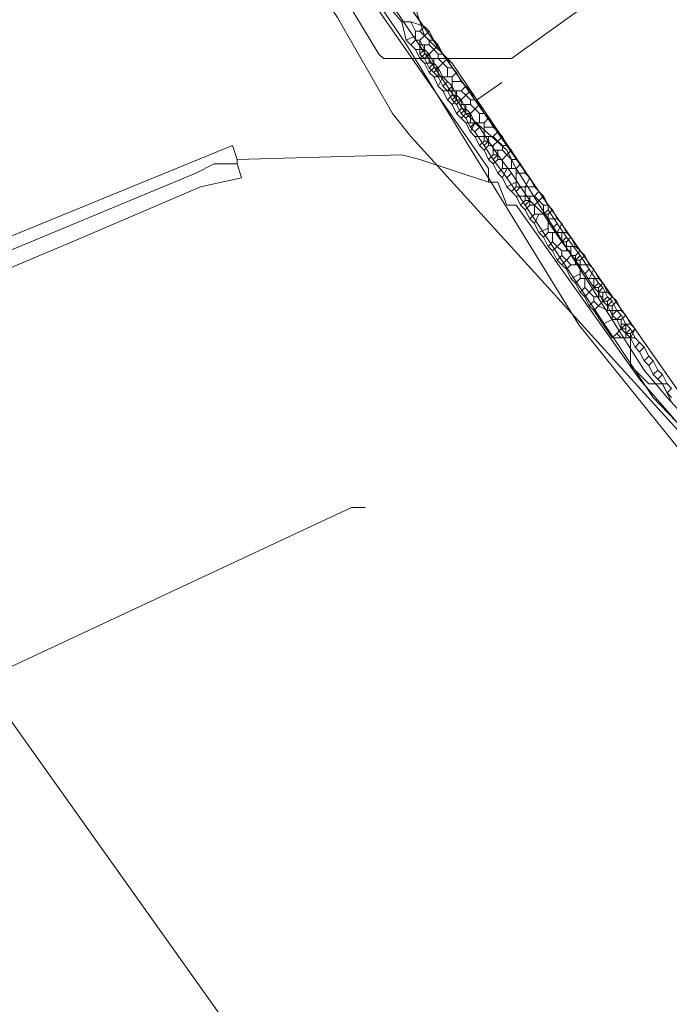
# Model space of a CAD drawing. Header units: metres. Extents: x 92810 to 93633, y 464687 to 465459.
# Tile 16 of 256: x 93079 to 93089, y 464794 to 464809. Entities that reach past the tile are written whole.
import ezdxf

# ---------------------------------------------------------------- set-up
doc = ezdxf.new("R2010")
doc.units = ezdxf.units.M
for name, color, linetype, lineweight, transparency in [('B-OI-KL-DATA_KPN-G', 90, 'SI_B_DATA_KPN', 18, 0.4), ('B-OI-KL-DATA_LIANDER-G', 90, 'SI_B_DATA_LIANDER', 18, 0.4), ('B-OI-KL-DATA_ZIGGO BV-G', 90, 'SI_B_DATA_ZIGGO', 18, 0.4), ('B-OI-KL-ET_LS_LIANDER-G', 190, 'SI_B_ET_LS_LIANDER', 18, 0.4), ('B-OI-KL-ET_MS_LIANDER-G', 130, 'SI_B_ET_MS_LIANDER', 18, 0.4), ('B-OI-KL-GAS_LD_LIANDER-G', 30, 'SI_B_GAS_LD_LIANDER', 18, 0.4), ('B-WE-KL-WATER-G', 170, 'KL-WATER-N', 18, 0.4), ('B-WE-KL-WATER_MANTELBUIS-G', 170, 'CONTINUOUS', 18, 0.4)]:
    doc.layers.add(name, color=color, linetype=linetype, lineweight=lineweight, transparency=transparency)
doc.styles.get("Standard").update_dxf_attribs({"font": 'isocp.shx'})
doc.linetypes.add('KL-WATER-N', pattern='A,7,-0.5,[168,NLCS.SHX,S=0.75,R=0,X=0.75,Y=0],-2', length=9.5)
doc.linetypes.add('SI_B_DATA_KPN', pattern='A,5,-2,["KPN",Standard,S=1.5,R=0,X=-0.51,Y=-0.75],-8', length=15)
doc.linetypes.add('SI_B_DATA_LIANDER', pattern='A,5,-2,["LI-DATA",Standard,S=1.5,R=0,X=-0.51,Y=-0.75],-11', length=18)
doc.linetypes.add('SI_B_DATA_ZIGGO', pattern='A,5,-2,["ZIGGO",Standard,S=1.5,R=0,X=-0.51,Y=-0.75],-9', length=16)
doc.linetypes.add('SI_B_ET_LS_LIANDER', pattern='A,5,-2,["LI-LS",Standard,S=1.5,R=0,X=-0.51,Y=-0.75],-10', length=17)
doc.linetypes.add('SI_B_ET_MS_LIANDER', pattern='A,5,-2,["LI-MS",Standard,S=1.5,R=0,X=-0.51,Y=-0.75],-10', length=17)
doc.linetypes.add('SI_B_GAS_LD_LIANDER', pattern='A,5,-2,["LI-G-LD",Standard,S=1.5,R=0,X=-0.51,Y=-0.75],-11', length=18)

msp = doc.modelspace()

# ---------------------------------------------------------------- linework, layer by layer
at = {"layer": 'B-OI-KL-DATA_KPN-G', "flags": 128}
for points in [[(93078.821, 464819.036), (93080.107, 464816.607), (93081.607, 464814.107), (93082.75, 464812.107), (93083.536, 464810.964), (93086.464, 464806.75), (93086.464, 464806.536)], [(93082.536, 464806.893), (93082.464, 464807.107), (93066.036, 464800.393), (93065.25, 464799.964), (93065.321, 464799.821)], [(93082.536, 464806.821), (93082.607, 464806.607), (93081.964, 464806.464), (93079.964, 464805.607), (93065.536, 464799.536), (93065.464, 464799.607), (93065.393, 464799.75)], [(93082.536, 464806.821), (93082.179, 464806.821), (93081.893, 464806.679), (93065.393, 464799.821)], [(93082.536, 464806.893), (93085.107, 464806.964), (93085.393, 464806.893), (93086.464, 464806.536)], [(93082.536, 464806.893), (93082.536, 464806.821)], [(93086.464, 464806.536), (93086.607, 464806.536), (93086.75, 464806.179), (93086.893, 464806.179), (93088.821, 464803.464), (93089.321, 464802.893), (93091.679, 464800.036), (93091.821, 464800.036)]]:
    msp.add_lwpolyline(points, dxfattribs=at)
at = {"layer": 'B-OI-KL-DATA_LIANDER-G', "flags": 128}
msp.add_lwpolyline([(93062.964, 464850.393), (93063.179, 464849.607), (93063.393, 464849.179), (93072.607, 464830.107), (93078.393, 464815.75), (93078.536, 464815.536), (93080.179, 464814.321), (93080.536, 464813.964), (93083.536, 464811.393), (93086.107, 464807.607), (93086.75, 464807.036), (93086.893, 464806.75), (93088.893, 464803.607), (93089.25, 464803.179), (93093.107, 464798.964), (93094.393, 464797.679), (93097.107, 464795.107), (93097.536, 464795.036), (93097.607, 464794.964), (93107.821, 464786.179), (93107.893, 464785.964), (93108.25, 464785.821), (93108.536, 464785.536), (93112.893, 464781.821), (93113.464, 464781.25), (93116.964, 464778.036), (93117.25, 464778.036), (93117.25, 464777.964), (93117.464, 464777.607), (93122.964, 464772.607), (93122.964, 464772.464), (93128.964, 464767.036), (93131.679, 464764.964), (93131.964, 464764.679), (93131.964, 464764.536)], dxfattribs=at)
at = {"layer": 'B-OI-KL-DATA_ZIGGO BV-G', "flags": 128}
for points in [[(93093.892, 464798.107), (93090.453, 464801.811), (93080.943, 464815.415), (93077.804, 464821.485), (93066.641, 464846.632)], [(93086.261, 464807.808), (93085, 464809.611)], [(93086.671, 464808.094), (93086.261, 464807.808)], [(93086.261, 464807.808), (93090.453, 464801.811)]]:
    msp.add_lwpolyline(points, dxfattribs=at)
at = {"layer": 'B-OI-KL-ET_LS_LIANDER-G'}
for p, q in [((93085.321, 464809.25), (93085.464, 464808.821)), ((93085.464, 464808.821), (93085.393, 464808.75)), ((93085.464, 464808.821), (93085.893, 464808.393)), ((93085.393, 464808.75), (93085.464, 464808.607)), ((93085.393, 464808.75), (93085.393, 464808.536)), ((93085.464, 464808.607), (93085.393, 464808.536)), ((93085.393, 464808.536), (93085.464, 464808.464)), ((93085.464, 464808.607), (93085.536, 464808.536)), ((93085.536, 464808.536), (93085.464, 464808.464)), ((93085.536, 464808.536), (93085.607, 464808.393)), ((93085.464, 464808.464), (93085.536, 464808.321)), ((93085.607, 464808.393), (93085.536, 464808.321)), ((93085.607, 464808.393), (93085.679, 464808.321)), ((93085.893, 464808.393), (93087.393, 464806.179)), ((93085.536, 464808.321), (93085.607, 464808.25)), ((93085.679, 464808.321), (93085.607, 464808.25)), ((93085.607, 464808.25), (93085.679, 464808.179)), ((93085.679, 464808.321), (93085.75, 464808.179)), ((93085.679, 464808.179), (93085.75, 464808.179)), ((93085.679, 464808.179), (93085.75, 464808.036)), ((93085.75, 464808.179), (93085.821, 464808.107)), ((93085.821, 464808.107), (93085.75, 464808.036)), ((93085.821, 464808.107), (93085.893, 464808.036)), ((93085.75, 464808.036), (93085.821, 464807.964)), ((93085.893, 464808.036), (93085.821, 464807.964)), ((93085.821, 464807.964), (93085.893, 464807.821)), ((93085.893, 464808.036), (93085.964, 464807.893)), ((93085.964, 464807.893), (93085.893, 464807.821)), ((93085.964, 464807.893), (93086.036, 464807.821)), ((93085.893, 464807.821), (93085.964, 464807.75)), ((93086.036, 464807.821), (93085.964, 464807.75)), ((93085.964, 464807.75), (93086.036, 464807.607)), ((93086.036, 464807.821), (93086.107, 464807.679)), ((93086.107, 464807.679), (93086.036, 464807.607)), ((93086.036, 464807.607), (93086.107, 464807.536)), ((93086.107, 464807.679), (93086.179, 464807.607)), ((93086.179, 464807.607), (93086.107, 464807.536)), ((93086.179, 464807.607), (93086.25, 464807.464)), ((93086.107, 464807.536), (93086.179, 464807.393)), ((93086.25, 464807.464), (93086.179, 464807.393)), ((93086.25, 464807.464), (93086.321, 464807.393)), ((93086.179, 464807.393), (93086.25, 464807.321)), ((93086.321, 464807.393), (93086.25, 464807.321)), ((93086.25, 464807.321), (93086.393, 464807.107)), ((93086.321, 464807.393), (93086.464, 464807.179)), ((93086.464, 464807.179), (93086.393, 464807.107)), ((93086.464, 464807.179), (93086.607, 464806.964)), ((93086.393, 464807.107), (93086.536, 464806.893)), ((93086.607, 464806.964), (93086.536, 464806.893)), ((93086.536, 464806.893), (93086.75, 464806.607)), ((93086.607, 464806.964), (93086.821, 464806.679)), ((93086.821, 464806.679), (93086.75, 464806.607)), ((93086.821, 464806.679), (93086.964, 464806.464)), ((93086.75, 464806.607), (93086.893, 464806.393)), ((93086.964, 464806.464), (93086.893, 464806.393)), ((93086.893, 464806.393), (93087.036, 464806.179)), ((93086.964, 464806.464), (93087.107, 464806.25)), ((93087.107, 464806.25), (93087.036, 464806.179)), ((93087.107, 464806.25), (93087.321, 464806.036)), ((93087.036, 464806.179), (93089.036, 464803.179)), ((93087.393, 464806.107), (93087.321, 464806.036)), ((93087.393, 464806.179), (93087.393, 464806.107)), ((93087.393, 464806.107), (93087.536, 464805.893)), ((93087.321, 464806.036), (93087.464, 464805.821)), ((93087.536, 464805.893), (93087.464, 464805.821)), ((93087.536, 464805.893), (93087.679, 464805.679)), ((93087.464, 464805.821), (93087.607, 464805.607)), ((93087.679, 464805.679), (93087.607, 464805.607)), ((93087.607, 464805.607), (93087.821, 464805.321)), ((93087.679, 464805.679), (93087.893, 464805.393)), ((93087.893, 464805.393), (93087.821, 464805.321)), ((93087.821, 464805.321), (93087.964, 464805.107)), ((93087.893, 464805.393), (93088.036, 464805.179)), ((93088.036, 464805.179), (93087.964, 464805.107)), ((93088.036, 464805.179), (93088.179, 464804.964)), ((93087.964, 464805.107), (93088.107, 464804.893)), ((93088.179, 464804.964), (93088.107, 464804.893)), ((93088.107, 464804.893), (93088.179, 464804.821)), ((93088.179, 464804.964), (93088.25, 464804.893)), ((93088.25, 464804.893), (93088.179, 464804.821)), ((93088.179, 464804.821), (93088.25, 464804.679)), ((93088.25, 464804.893), (93088.321, 464804.75)), ((93088.321, 464804.75), (93088.25, 464804.679)), ((93088.25, 464804.679), (93088.321, 464804.607)), ((93088.321, 464804.75), (93088.393, 464804.679)), ((93088.393, 464804.679), (93088.321, 464804.607)), ((93088.393, 464804.679), (93088.464, 464804.536)), ((93088.321, 464804.607), (93088.393, 464804.464)), ((93088.464, 464804.536), (93088.393, 464804.464)), ((93088.464, 464804.536), (93088.536, 464804.464)), ((93088.393, 464804.464), (93088.464, 464804.393)), ((93088.536, 464804.464), (93088.464, 464804.393)), ((93088.464, 464804.393), (93088.536, 464804.25)), ((93088.536, 464804.464), (93088.607, 464804.321)), ((93088.607, 464804.321), (93088.536, 464804.25)), ((93088.536, 464804.25), (93088.607, 464804.179)), ((93088.607, 464804.321), (93088.679, 464804.25)), ((93088.679, 464804.25), (93088.607, 464804.179)), ((93088.679, 464804.25), (93088.75, 464804.107)), ((93074.75, 464804.107), (93082.536, 464793.179)), ((93088.607, 464804.179), (93088.679, 464804.107)), ((93088.679, 464804.107), (93088.75, 464804.107)), ((93088.679, 464804.107), (93088.75, 464803.964)), ((93088.75, 464804.107), (93088.821, 464804.036)), ((93088.821, 464804.036), (93088.75, 464803.964)), ((93088.75, 464803.964), (93088.821, 464803.893)), ((93088.821, 464804.036), (93088.893, 464803.964)), ((93088.893, 464803.964), (93088.821, 464803.893)), ((93088.893, 464803.964), (93088.964, 464803.821)), ((93088.821, 464803.893), (93088.893, 464803.75)), ((93088.964, 464803.821), (93088.893, 464803.75)), ((93088.893, 464803.75), (93088.964, 464803.679)), ((93088.964, 464803.821), (93089.036, 464803.75)), ((93089.036, 464803.75), (93088.964, 464803.679)), ((93089.036, 464803.75), (93089.107, 464803.607)), ((93088.964, 464803.679), (93089.036, 464803.536)), ((93089.107, 464803.607), (93089.036, 464803.536)), ((93089.107, 464803.607), (93089.179, 464803.536)), ((93089.036, 464803.536), (93089.107, 464803.464)), ((93089.179, 464803.536), (93089.107, 464803.464)), ((93089.107, 464803.464), (93089.179, 464803.393)), ((93089.179, 464803.536), (93089.25, 464803.393)), ((93089.179, 464803.393), (93089.25, 464803.393)), ((93089.179, 464803.393), (93089.25, 464803.25)), ((93089.25, 464803.393), (93089.321, 464803.321)), ((93089.321, 464803.321), (93089.25, 464803.25)), ((93089.036, 464803.179), (93091.679, 464800.393)), ((93089.25, 464803.25), (93089.321, 464803.179))]:
    msp.add_line(p, q, dxfattribs=at)
at = {"layer": 'B-OI-KL-ET_MS_LIANDER-G'}
for p, q in [((93085.321, 464808.893), (93085.321, 464808.75)), ((93085.393, 464808.75), (93085.393, 464808.607)), ((93085.464, 464808.679), (93085.464, 464808.536)), ((93085.536, 464808.536), (93085.536, 464808.393)), ((93085.607, 464808.464), (93085.607, 464808.321)), ((93085.821, 464808.464), (93085.679, 464808.321)), ((93085.893, 464808.179), (93085.893, 464807.893)), ((93085.964, 464807.964), (93085.964, 464807.821)), ((93086.036, 464807.821), (93086.036, 464807.679)), ((93086.107, 464807.75), (93086.107, 464807.607)), ((93086.321, 464807.75), (93086.179, 464807.607)), ((93086.393, 464807.464), (93086.393, 464807.179)), ((93086.464, 464807.25), (93086.464, 464807.107)), ((93086.536, 464807.107), (93086.536, 464806.964)), ((93086.607, 464807.036), (93086.607, 464806.893)), ((93086.893, 464806.75), (93086.893, 464806.464)), ((93087.036, 464806.464), (93087.036, 464806.25)), ((93087.107, 464806.321), (93087.107, 464806.179)), ((93087.321, 464806.321), (93087.179, 464806.179)), ((93087.393, 464806.036), (93087.393, 464805.75)), ((93087.679, 464805.607), (93087.679, 464805.464)), ((93087.75, 464805.536), (93087.75, 464805.393)), ((93087.821, 464805.393), (93087.821, 464805.25)), ((93087.893, 464805.321), (93087.893, 464805.036)), ((93088.179, 464804.893), (93088.179, 464804.75)), ((93088.25, 464804.821), (93088.25, 464804.679)), ((93088.321, 464804.679), (93088.321, 464804.536)), ((93088.393, 464804.607), (93088.393, 464804.393)), ((93088.536, 464804.393), (93088.536, 464804.25)), ((93088.607, 464804.321), (93088.607, 464804.107))]:
    msp.add_line(p, q, dxfattribs=at)
at = {"layer": 'B-OI-KL-ET_MS_LIANDER-G', "flags": 128}
for points in [[(93084.75, 464809.464), (93085.107, 464809.036)], [(93085.107, 464809.036), (93085.25, 464809.036)], [(93085.107, 464809.036), (93085.179, 464808.75)], [(93085.25, 464809.036), (93085.464, 464808.964)], [(93085.25, 464809.036), (93085.321, 464808.893)], [(93085.464, 464808.964), (93085.393, 464808.893)], [(93085.464, 464808.964), (93085.536, 464808.893)], [(93085.321, 464808.821), (93085.179, 464808.75)], [(93085.321, 464808.893), (93085.393, 464808.893)], [(93085.393, 464808.893), (93085.464, 464808.821)], [(93085.464, 464808.821), (93085.393, 464808.75)], [(93085.536, 464808.893), (93085.464, 464808.821)], [(93085.464, 464808.821), (93085.536, 464808.75)], [(93085.536, 464808.893), (93085.607, 464808.75)], [(93085.179, 464808.75), (93085.321, 464808.607)], [(93085.321, 464808.75), (93085.25, 464808.679)], [(93085.321, 464808.75), (93085.393, 464808.75)], [(93085.393, 464808.679), (93085.536, 464808.679)], [(93085.536, 464808.75), (93085.607, 464808.75)], [(93085.536, 464808.75), (93085.536, 464808.679)], [(93085.536, 464808.679), (93085.607, 464808.607)], [(93085.607, 464808.75), (93085.679, 464808.679)], [(93085.679, 464808.679), (93085.607, 464808.607)], [(93085.679, 464808.679), (93085.75, 464808.536)], [(93085.321, 464808.607), (93085.464, 464808.607)], [(93085.321, 464808.607), (93085.393, 464808.464)], [(93085.464, 464808.536), (93085.393, 464808.464)], [(93085.464, 464808.536), (93085.536, 464808.536)], [(93085.607, 464808.607), (93085.536, 464808.536)], [(93085.607, 464808.607), (93085.679, 464808.536)], [(93085.679, 464808.536), (93085.75, 464808.536)], [(93085.679, 464808.536), (93085.679, 464808.464)], [(93085.75, 464808.536), (93085.821, 464808.464)], [(93085.393, 464808.464), (93085.464, 464808.393)], [(93085.464, 464808.393), (93085.607, 464808.393)], [(93085.464, 464808.393), (93085.536, 464808.25)], [(93085.536, 464808.464), (93085.679, 464808.464)], [(93085.679, 464808.464), (93085.821, 464808.321)], [(93085.821, 464808.464), (93085.893, 464808.321)], [(93085.607, 464808.321), (93085.536, 464808.25)], [(93085.536, 464808.25), (93085.607, 464808.179)], [(93085.607, 464808.321), (93085.679, 464808.321)], [(93085.679, 464808.321), (93085.679, 464808.179)], [(93085.821, 464808.321), (93085.893, 464808.321)], [(93085.821, 464808.321), (93085.821, 464808.179)], [(93085.893, 464808.321), (93085.964, 464808.25)], [(93085.964, 464808.25), (93085.893, 464808.179)], [(93085.964, 464808.25), (93086.036, 464808.107)], [(93085.607, 464808.179), (93085.893, 464808.179)], [(93085.607, 464808.179), (93085.679, 464808.036)], [(93085.75, 464808.179), (93085.679, 464808.036)], [(93085.893, 464808.107), (93086.036, 464808.107)], [(93086.036, 464808.107), (93086.107, 464808.036)], [(93085.679, 464808.036), (93085.75, 464807.964)], [(93085.75, 464807.964), (93086.036, 464807.964)], [(93085.75, 464807.964), (93085.821, 464807.821)], [(93085.893, 464807.893), (93085.821, 464807.821)], [(93085.893, 464807.893), (93085.964, 464807.893)], [(93086.107, 464808.036), (93086.036, 464807.964)], [(93086.036, 464807.964), (93086.107, 464807.893)], [(93086.107, 464807.893), (93086.036, 464807.821)], [(93086.107, 464808.036), (93086.179, 464807.964)], [(93086.179, 464807.964), (93086.107, 464807.893)], [(93086.107, 464807.893), (93086.179, 464807.821)], [(93086.179, 464807.964), (93086.25, 464807.821)], [(93085.821, 464807.821), (93085.893, 464807.75)], [(93085.964, 464807.821), (93085.893, 464807.75)], [(93085.893, 464807.75), (93085.964, 464807.607)], [(93085.964, 464807.821), (93086.036, 464807.821)], [(93086.036, 464807.75), (93086.179, 464807.75)], [(93086.179, 464807.821), (93086.25, 464807.821)], [(93086.179, 464807.821), (93086.179, 464807.75)], [(93086.179, 464807.75), (93086.321, 464807.607)], [(93086.25, 464807.821), (93086.321, 464807.75)], [(93086.321, 464807.75), (93086.393, 464807.607)], [(93086.036, 464807.679), (93085.964, 464807.607)], [(93085.964, 464807.607), (93086.036, 464807.536)], [(93086.036, 464807.679), (93086.107, 464807.679)], [(93086.107, 464807.607), (93086.036, 464807.536)], [(93086.107, 464807.607), (93086.179, 464807.607)], [(93086.179, 464807.607), (93086.179, 464807.464)], [(93086.321, 464807.607), (93086.393, 464807.607)], [(93086.321, 464807.607), (93086.321, 464807.464)], [(93086.393, 464807.607), (93086.464, 464807.536)], [(93086.036, 464807.536), (93086.107, 464807.464)], [(93086.107, 464807.464), (93086.393, 464807.464)], [(93086.107, 464807.464), (93086.179, 464807.321)], [(93086.25, 464807.464), (93086.179, 464807.321)], [(93086.464, 464807.536), (93086.393, 464807.464)], [(93086.464, 464807.536), (93086.536, 464807.393)], [(93086.179, 464807.321), (93086.25, 464807.25)], [(93086.393, 464807.393), (93086.536, 464807.393)], [(93086.536, 464807.393), (93086.607, 464807.321)], [(93086.607, 464807.321), (93086.536, 464807.25)], [(93086.607, 464807.321), (93086.679, 464807.25)], [(93086.25, 464807.25), (93086.536, 464807.25)], [(93086.25, 464807.25), (93086.321, 464807.107)], [(93086.393, 464807.179), (93086.321, 464807.107)], [(93086.393, 464807.179), (93086.464, 464807.179)], [(93086.536, 464807.25), (93086.607, 464807.179)], [(93086.607, 464807.179), (93086.536, 464807.107)], [(93086.679, 464807.25), (93086.607, 464807.179)], [(93086.607, 464807.179), (93086.679, 464807.107)], [(93086.679, 464807.25), (93086.75, 464807.107)], [(93086.321, 464807.107), (93086.393, 464807.036)], [(93086.464, 464807.107), (93086.393, 464807.036)], [(93086.393, 464807.036), (93086.464, 464806.893)], [(93086.464, 464807.107), (93086.536, 464807.107)], [(93086.536, 464807.036), (93086.679, 464807.036)], [(93086.679, 464807.107), (93086.75, 464807.107)], [(93086.679, 464807.107), (93086.679, 464807.036)], [(93086.679, 464807.036), (93086.75, 464806.964)], [(93086.75, 464807.107), (93086.821, 464807.036)], [(93086.821, 464807.036), (93086.75, 464806.964)], [(93086.821, 464807.036), (93086.893, 464806.893)], [(93086.536, 464806.964), (93086.464, 464806.893)], [(93086.464, 464806.893), (93086.536, 464806.821)], [(93086.536, 464806.964), (93086.607, 464806.964)], [(93086.607, 464806.893), (93086.536, 464806.821)], [(93086.536, 464806.821), (93086.607, 464806.679)], [(93086.607, 464806.893), (93086.679, 464806.893)], [(93086.75, 464806.964), (93086.679, 464806.893)], [(93086.679, 464806.893), (93086.679, 464806.75)], [(93086.75, 464806.964), (93086.821, 464806.893)], [(93086.821, 464806.893), (93086.893, 464806.893)], [(93086.821, 464806.893), (93086.821, 464806.75)], [(93086.893, 464806.893), (93086.964, 464806.821)], [(93086.964, 464806.821), (93086.893, 464806.75)], [(93086.964, 464806.821), (93087.036, 464806.679)], [(93086.679, 464806.75), (93086.607, 464806.679)], [(93086.607, 464806.679), (93086.679, 464806.607)], [(93086.679, 464806.75), (93086.893, 464806.75)], [(93086.75, 464806.75), (93086.679, 464806.607)], [(93086.893, 464806.679), (93087.036, 464806.679)], [(93087.036, 464806.679), (93087.107, 464806.607)], [(93086.679, 464806.607), (93086.75, 464806.464)], [(93086.893, 464806.536), (93086.75, 464806.464)], [(93087.107, 464806.607), (93087.036, 464806.464)], [(93087.107, 464806.607), (93087.179, 464806.464)], [(93086.75, 464806.464), (93086.821, 464806.393)], [(93086.893, 464806.464), (93086.821, 464806.393)], [(93086.821, 464806.393), (93086.893, 464806.321)], [(93086.893, 464806.464), (93087.179, 464806.464)], [(93087.179, 464806.464), (93087.321, 464806.321)], [(93087.25, 464806.393), (93087.179, 464806.321)], [(93086.893, 464806.321), (93087.179, 464806.321)], [(93086.893, 464806.321), (93086.964, 464806.179)], [(93087.036, 464806.25), (93086.964, 464806.179)], [(93087.036, 464806.25), (93087.107, 464806.25)], [(93087.179, 464806.321), (93087.321, 464806.179)], [(93087.321, 464806.321), (93087.393, 464806.179)], [(93086.964, 464806.179), (93087.036, 464806.107)], [(93087.107, 464806.179), (93087.036, 464806.107)], [(93087.036, 464806.107), (93087.107, 464805.964)], [(93087.107, 464806.179), (93087.179, 464806.179)], [(93087.179, 464806.179), (93087.179, 464806.036)], [(93087.321, 464806.179), (93087.393, 464806.179)], [(93087.321, 464806.179), (93087.321, 464806.036)], [(93087.393, 464806.179), (93087.464, 464806.107)], [(93087.464, 464806.107), (93087.393, 464806.036)], [(93087.464, 464806.107), (93087.536, 464805.964)], [(93087.179, 464806.036), (93087.107, 464805.964)], [(93087.107, 464805.964), (93087.179, 464805.893)], [(93087.179, 464806.036), (93087.393, 464806.036)], [(93087.25, 464806.036), (93087.179, 464805.893)], [(93087.179, 464805.893), (93087.25, 464805.75)], [(93087.393, 464805.964), (93087.536, 464805.964)], [(93087.536, 464805.964), (93087.607, 464805.893)], [(93087.607, 464805.893), (93087.536, 464805.75)], [(93087.607, 464805.893), (93087.679, 464805.75)], [(93087.393, 464805.821), (93087.25, 464805.75)], [(93087.25, 464805.75), (93087.321, 464805.679)], [(93087.393, 464805.75), (93087.321, 464805.679)], [(93087.393, 464805.75), (93087.679, 464805.75)], [(93087.464, 464805.75), (93087.464, 464805.607)], [(93087.607, 464805.75), (93087.607, 464805.607)], [(93087.679, 464805.75), (93087.75, 464805.679)], [(93087.321, 464805.679), (93087.393, 464805.536)], [(93087.464, 464805.607), (93087.393, 464805.536)], [(93087.464, 464805.607), (93087.536, 464805.536)], [(93087.607, 464805.607), (93087.536, 464805.536)], [(93087.607, 464805.607), (93087.679, 464805.607)], [(93087.75, 464805.679), (93087.679, 464805.607)], [(93087.75, 464805.679), (93087.821, 464805.536)], [(93087.393, 464805.536), (93087.464, 464805.464)], [(93087.536, 464805.536), (93087.464, 464805.464)], [(93087.464, 464805.464), (93087.536, 464805.321)], [(93087.536, 464805.536), (93087.607, 464805.464)], [(93087.607, 464805.464), (93087.75, 464805.464)], [(93087.607, 464805.464), (93087.607, 464805.393)], [(93087.679, 464805.536), (93087.821, 464805.536)], [(93087.821, 464805.536), (93087.893, 464805.464)], [(93087.893, 464805.464), (93087.821, 464805.393)], [(93087.893, 464805.464), (93087.964, 464805.393)], [(93087.607, 464805.393), (93087.536, 464805.321)], [(93087.536, 464805.321), (93087.607, 464805.25)], [(93087.607, 464805.393), (93087.679, 464805.321)], [(93087.679, 464805.321), (93087.607, 464805.25)], [(93087.75, 464805.393), (93087.679, 464805.321)], [(93087.679, 464805.321), (93087.75, 464805.25)], [(93087.75, 464805.393), (93087.821, 464805.393)], [(93087.821, 464805.321), (93087.893, 464805.321)], [(93087.964, 464805.393), (93087.893, 464805.321)], [(93087.964, 464805.393), (93088.036, 464805.25)], [(93087.607, 464805.25), (93087.679, 464805.179)], [(93087.75, 464805.25), (93087.679, 464805.179)], [(93087.679, 464805.179), (93087.75, 464805.036)], [(93087.75, 464805.25), (93088.036, 464805.25)], [(93088.036, 464805.25), (93088.107, 464805.179)], [(93088.107, 464805.179), (93088.036, 464805.036)], [(93088.107, 464805.179), (93088.179, 464805.036)], [(93087.893, 464805.107), (93087.75, 464805.036)], [(93087.75, 464805.036), (93087.821, 464804.964)], [(93087.893, 464805.036), (93087.821, 464804.964)], [(93087.893, 464805.036), (93088.179, 464805.036)], [(93087.964, 464805.036), (93087.964, 464804.893)], [(93088.107, 464805.036), (93088.107, 464804.893)], [(93088.179, 464805.036), (93088.25, 464804.964)], [(93087.821, 464804.964), (93087.893, 464804.821)], [(93087.964, 464804.893), (93087.893, 464804.821)], [(93087.893, 464804.821), (93087.964, 464804.75)], [(93087.964, 464804.893), (93088.036, 464804.821)], [(93088.036, 464804.821), (93087.964, 464804.75)], [(93088.107, 464804.893), (93088.036, 464804.821)], [(93088.036, 464804.821), (93088.107, 464804.75)], [(93088.107, 464804.893), (93088.179, 464804.893)], [(93088.25, 464804.964), (93088.179, 464804.893)], [(93088.179, 464804.821), (93088.321, 464804.821)], [(93088.25, 464804.964), (93088.321, 464804.821)], [(93088.321, 464804.821), (93088.393, 464804.75)], [(93087.964, 464804.75), (93088.036, 464804.607)], [(93088.107, 464804.679), (93088.036, 464804.607)], [(93088.107, 464804.75), (93088.25, 464804.75)], [(93088.107, 464804.75), (93088.107, 464804.679)], [(93088.107, 464804.679), (93088.179, 464804.607)], [(93088.25, 464804.679), (93088.179, 464804.607)], [(93088.25, 464804.679), (93088.321, 464804.679)], [(93088.393, 464804.75), (93088.321, 464804.679)], [(93088.393, 464804.75), (93088.464, 464804.679)], [(93088.464, 464804.679), (93088.393, 464804.607)], [(93088.464, 464804.679), (93088.536, 464804.536)], [(93088.036, 464804.607), (93088.107, 464804.536)], [(93088.179, 464804.607), (93088.107, 464804.536)], [(93088.107, 464804.536), (93088.25, 464804.321)], [(93088.179, 464804.607), (93088.321, 464804.536)], [(93088.321, 464804.607), (93088.393, 464804.607)], [(93088.321, 464804.536), (93088.536, 464804.536)], [(93088.536, 464804.536), (93088.607, 464804.464)], [(93088.393, 464804.393), (93088.25, 464804.321)], [(93088.393, 464804.393), (93088.536, 464804.393)], [(93088.607, 464804.464), (93088.536, 464804.393)], [(93088.607, 464804.464), (93088.679, 464804.321)], [(93088.25, 464804.321), (93088.393, 464804.107)], [(93088.536, 464804.25), (93088.464, 464804.179)], [(93088.536, 464804.321), (93088.679, 464804.321)], [(93088.536, 464804.25), (93088.607, 464804.25)], [(93088.679, 464804.321), (93088.75, 464804.25)], [(93088.75, 464804.25), (93088.679, 464804.107)], [(93088.75, 464804.25), (93088.679, 464804.179)], [(93088.464, 464804.179), (93088.393, 464804.107)], [(93088.393, 464804.107), (93088.679, 464804.107)], [(93088.464, 464804.179), (93088.536, 464804.107)], [(93088.607, 464804.179), (93088.679, 464804.179)], [(93088.679, 464804.179), (93088.679, 464803.679), (93088.964, 464803.393), (93089.179, 464803.393), (93089.321, 464803.107)]]:
    msp.add_lwpolyline(points, dxfattribs=at)
at = {"layer": 'B-OI-KL-GAS_LD_LIANDER-G', "flags": 128}
for points in [[(93092.75, 464814.25), (93092.536, 464814.25), (93092.393, 464814.107), (93088.821, 464811.179), (93088.107, 464809.393), (93086.821, 464808.464), (93084.821, 464808.464), (93084.75, 464808.536), (93084.107, 464809.607)], [(93083.964, 464809.607), (93083.964, 464809.321), (93084.107, 464809.107), (93084.964, 464807.607), (93085.25, 464807.25), (93091.036, 464800.893)], [(93067.321, 464794.821), (93070.107, 464794.821), (93070.25, 464794.893), (93084.321, 464801.464), (93084.536, 464801.464)]]:
    msp.add_lwpolyline(points, dxfattribs=at)
at = {"layer": 'B-WE-KL-WATER-G'}
msp.add_lwpolyline([(93081.451, 464814.16), (93085.167, 464808.706), (93087.871, 464804.31), (93092.029, 464799.161), (93094.169, 464796.844), (93096.519, 464794.299), (93100.883, 464790.314), (93112.364, 464779.829), (93113.496, 464778.796), (93121.971, 464772.912), (93128.273, 464767.551), (93134.099, 464762.596), (93135.059, 464761.795), (93136.018, 464760.993)], dxfattribs=at)
at = {"layer": 'B-WE-KL-WATER_MANTELBUIS-G'}
msp.add_lwpolyline([(93081.451, 464814.16), (93085.167, 464808.706), (93087.871, 464804.31), (93092.029, 464799.161), (93094.169, 464796.844), (93096.519, 464794.299), (93100.883, 464790.314), (93112.364, 464779.829), (93113.496, 464778.796), (93121.971, 464772.912), (93128.273, 464767.551), (93134.099, 464762.596), (93135.059, 464761.795), (93136.018, 464760.993)], dxfattribs=at)

doc.saveas('drawing.dxf')
